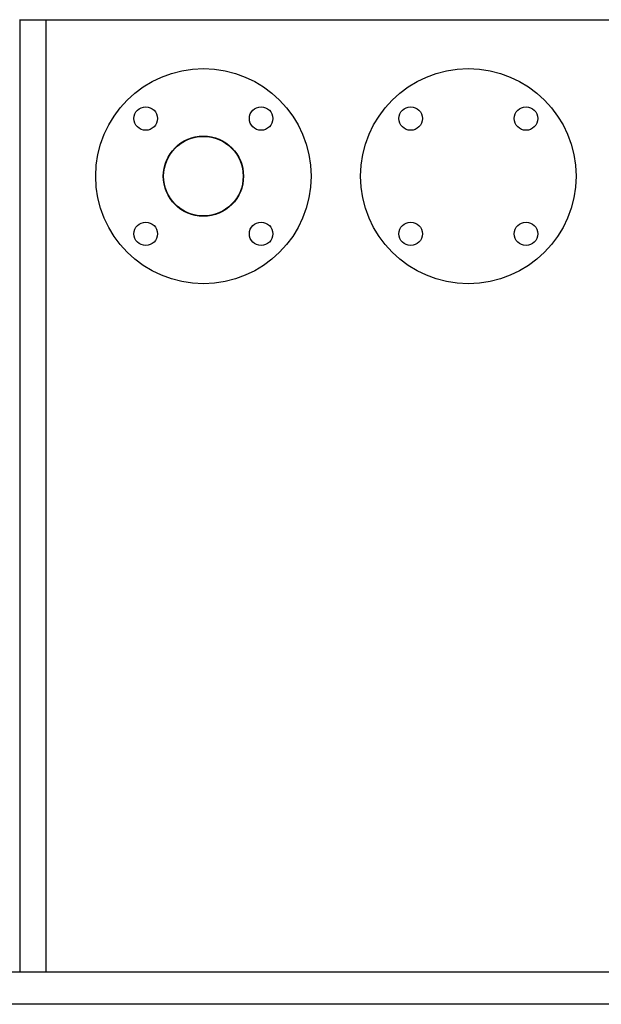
# Model space of a CAD drawing. Header units: millimetres. Extents: x 0 to 1189, y 0 to 841.
# Tile 38 of 179: x 447 to 465, y 218 to 248. Entities that reach past the tile are written whole.
import ezdxf

# ---------------------------------------------------------------- set-up
doc = ezdxf.new("R2010")
doc.units = ezdxf.units.MM
doc.header["$LTSCALE"] = 65.395
for name, color, linetype in [('25007_153200_271312_ABL1561', 7, 'CONTINUOUS'), ('E1514-FF-DN50-PN16X2_PBL2471', 7, 'CONTINUOUS'), ('EN1092-1-05A-DN50-PN16_PBL2469', 7, 'CONTINUOUS'), ('new_view_7_VBL1540', 7, 'CONTINUOUS')]:
    doc.layers.add(name, color=color, linetype=linetype)

# ---------------------------------------------------------------- blocks, each defined once
blk = doc.blocks.new('EN1092-1-05A-DN50-PN16_PBL2469', base_point=(460.56, 243))
at = {"layer": 'EN1092-1-05A-DN50-PN16_PBL2469', "color": 7, "linetype": 'CONTINUOUS'}
for centre, radius in [((460.56, 243), 3.3), ((458.792, 244.768), 0.36), ((462.328, 244.768), 0.36), ((458.792, 241.232), 0.36), ((462.328, 241.232), 0.36)]:
    blk.add_circle(centre, radius, dxfattribs=at)
blk = doc.blocks.new('EN1092-1-01A-DN50-PN16-61_5_PBL2470', base_point=(452.44, 243))
at = {"layer": 'EN1092-1-01A-DN50-PN16-61_5_PBL2470', "color": 7, "linetype": 'CONTINUOUS'}
for centre, radius in [((452.44, 243), 3.3), ((450.672, 244.768), 0.36), ((454.208, 244.768), 0.36), ((452.44, 243), 1.23), ((450.672, 241.232), 0.36), ((454.208, 241.232), 0.36)]:
    blk.add_circle(centre, radius, dxfattribs=at)
blk = doc.blocks.new('E1514-FF-DN50-PN16X2_PBL2471', base_point=(452.44, 243))
at = {"layer": 'E1514-FF-DN50-PN16X2_PBL2471', "color": 7, "linetype": 'CONTINUOUS'}
blk.add_circle((452.44, 243), 1.22, dxfattribs=at)
blk = doc.blocks.new('25007_153200_271312_ABL1561', base_point=(485.92, 256.865))
at = {"layer": 'E1514-FF-DN50-PN16X2_PBL2471'}
blk.add_blockref('E1514-FF-DN50-PN16X2_PBL2471', (452.44, 243), dxfattribs=at)
at = {"layer": 'EN1092-1-01A-DN50-PN16-61_5_PBL2470'}
blk.add_blockref('EN1092-1-01A-DN50-PN16-61_5_PBL2470', (452.44, 243), dxfattribs=at)
at = {"layer": 'EN1092-1-05A-DN50-PN16_PBL2469'}
blk.add_blockref('EN1092-1-05A-DN50-PN16_PBL2469', (460.56, 243), dxfattribs=at)
blk = doc.blocks.new('6M25C_GENSET_STD_GRUNDRAHMEN_T1_PBL1630', base_point=(573.97, 233.6))
at = {"layer": '6M25C_GENSET_STD_GRUNDRAHMEN_T1_PBL1630', "color": 7, "linetype": 'CONTINUOUS'}
for p, q in [((446.8, 247.8), (516.4, 247.8)), ((446.82, 218.6), (446.82, 247.8)), ((447.62, 218.6), (447.62, 247.8)), ((443.6, 218.6), (713, 218.6)), ((713, 217.6), (443.6, 217.6))]:
    blk.add_line(p, q, dxfattribs=at)
blk = doc.blocks.new('6M25C_GENSET_STD_GRUNDRAHMEN_ABL1629', base_point=(573.97, 233.6))
at = {"layer": '6M25C_GENSET_STD_GRUNDRAHMEN_T1_PBL1630'}
blk.add_blockref('6M25C_GENSET_STD_GRUNDRAHMEN_T1_PBL1630', (573.97, 233.6), dxfattribs=at)
blk = doc.blocks.new('NEW_VIEW_7_VBL1540', base_point=(551.121, 296.688))
at = {"layer": '25007_153200_271312_ABL1561'}
blk.add_blockref('25007_153200_271312_ABL1561', (485.92, 256.865), dxfattribs=at)
at = {"layer": '6M25C_GENSET_STD_GRUNDRAHMEN_ABL1629'}
blk.add_blockref('6M25C_GENSET_STD_GRUNDRAHMEN_ABL1629', (573.97, 233.6), dxfattribs=at)

msp = doc.modelspace()

# ---------------------------------------------------------------- block references
at = {"layer": 'new_view_7_VBL1540'}
msp.add_blockref('NEW_VIEW_7_VBL1540', (551.12107, 296.68788), dxfattribs=at)

doc.saveas('drawing.dxf')
